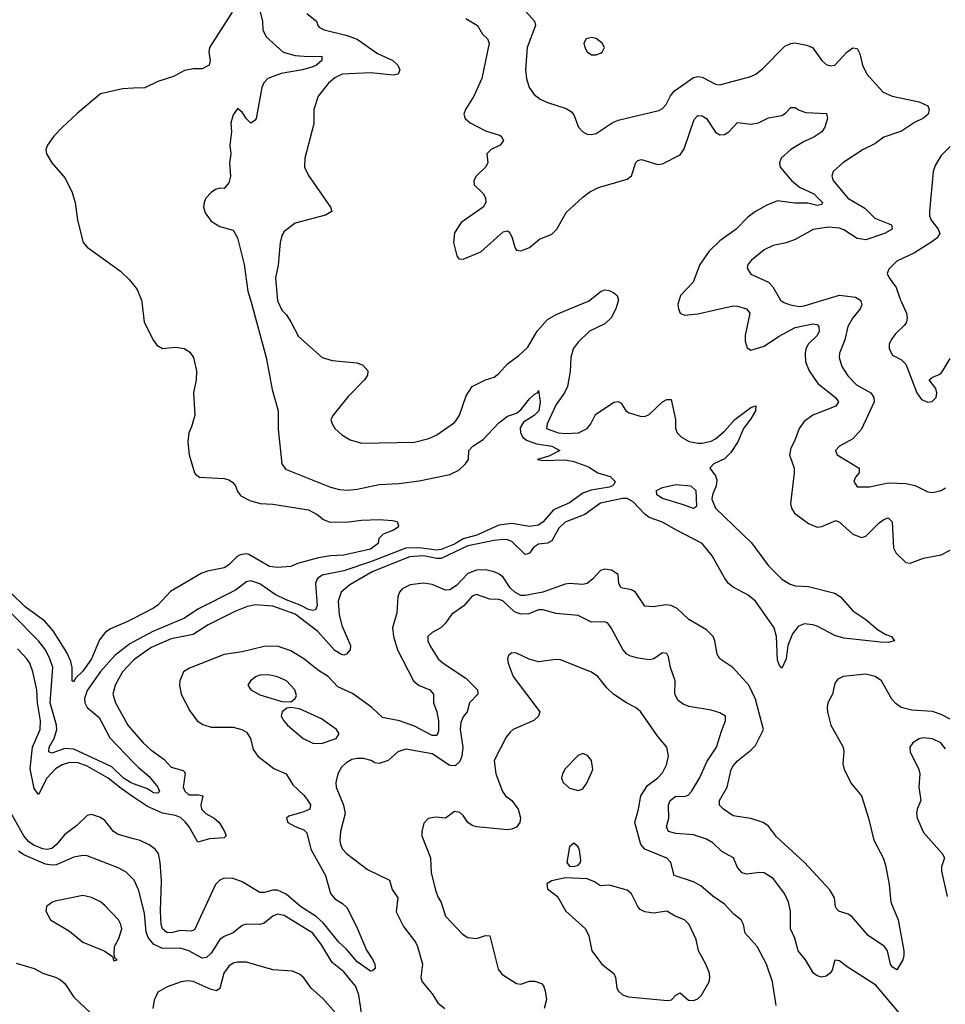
# Model space of a CAD drawing. Header units: inches. Extents: x 1552611 to 1694776, y 811966 to 917215.
# Tile 135 of 256: x 1599485 to 1603669, y 856829 to 861276. Entities that reach past the tile are written whole.
import ezdxf

# ---------------------------------------------------------------- set-up
doc = ezdxf.new("R2010")
doc.units = ezdxf.units.IN
doc.header["$MEASUREMENT"] = 0
for name, color, linetype in [('B5895', 7, 'Continuous'), ('B5896', 7, 'Continuous'), ('B6805', 7, 'Continuous'), ('B6806', 7, 'Continuous')]:
    doc.layers.add(name, color=color, linetype=linetype)

msp = doc.modelspace()

# ---------------------------------------------------------------- linework, layer by layer
at = {"layer": 'B5895', "color": 5}
for points, elevation in [([(1600000, 858572), (1599970, 858556.8), (1599895.2, 858524.8), (1599871.3, 858508.7), (1599845.3, 858474.7), (1599810, 858389.8), (1599770, 858333.3), (1599738, 858302), (1599730, 858286), (1599722.7, 858290), (1599722, 858350), (1599716.9, 858376.9), (1599698.3, 858418.3), (1599636.3, 858516.3), (1599599.6, 858559.6), (1599510, 858624.9), (1599446.1, 858686.1)], 740), ([(1600000, 857824.8), (1599985.6, 857830), (1599954, 857850), (1599901, 857901), (1599730, 857981.8), (1599690, 857983.6), (1599630, 857963.9), (1599616.4, 857970), (1599618.5, 857990), (1599641, 858030), (1599652.5, 858070), (1599651.1, 858090), (1599623.5, 858190), (1599634.6, 858350), (1599622.1, 858390), (1599601.7, 858430), (1599570, 858470.4), (1599450, 858592.6)], 760), ([(1600000, 857765.1), (1599943.4, 857803.4), (1599885, 857850), (1599790, 857904.7), (1599750, 857919.2), (1599710, 857920.9), (1599677.5, 857910), (1599647.3, 857892.7), (1599607.5, 857850), (1599570, 857776.3), (1599550, 857803), (1599533.2, 857893.2), (1599543.2, 857990), (1599577.3, 858070), (1599578.7, 858110), (1599565.7, 858190), (1599562.1, 858250), (1599544.7, 858330), (1599531, 858370), (1599518.1, 858390), (1599475.1, 858435.1)], 780), ([(1600000, 858465.5), (1599983.5, 858456.5), (1599916, 858404), (1599850, 858331.6), (1599790, 858246.8), (1599778.8, 858210), (1599780.1, 858190), (1599790.8, 858170), (1599844.7, 858124.7), (1599892.1, 858032.1), (1600000, 857921.1)], 760), ([(1600000, 858382.7), (1599949.6, 858330), (1599917, 858270), (1599905.7, 858230), (1599917.7, 858190), (1599974.6, 858090), (1600000, 858060.1)], 780), ([(1600000, 857576.9), (1599930, 857595.2), (1599909.1, 857609.1), (1599870, 857658.5), (1599850, 857673.2), (1599810, 857686.4), (1599790, 857681.1), (1599744.1, 857635.9), (1599690, 857596.5), (1599650.6, 857549.4), (1599630, 857532.5), (1599610, 857528.3), (1599590, 857531.4), (1599548, 857548), (1599524.6, 857564.6), (1599503.4, 857590), (1599436.5, 857710)], 820), ([(1600000, 857392), (1599966, 857426), (1599930, 857444.8), (1599790, 857499.4), (1599770, 857500.6), (1599730, 857493.6), (1599650, 857458.7), (1599630, 857456.7), (1599601.7, 857461.7), (1599504.4, 857504.4), (1599479.9, 857519.9)], 840), ([(1599470, 857014.4), (1599550, 856990.2), (1599590, 856969.1), (1599650, 856950.2), (1599670, 856939.6), (1599690, 856922.6), (1599730, 856860.8), (1599804.6, 856790)], 840)]:
    msp.add_lwpolyline(points, dxfattribs=dict(at, elevation=elevation))
at = {"layer": 'B5895', "color": 5, "elevation": 860}
msp.add_lwpolyline([(1599770, 857321.1), (1599645.5, 857294.5), (1599630.5, 857289.5), (1599606, 857270), (1599602.8, 857250), (1599624, 857210), (1599710, 857159.5), (1599770, 857110.3), (1599867.3, 857070), (1599904.7, 857044.7), (1599910, 857026), (1599926, 857030), (1599916.4, 857036.4), (1599912.9, 857052.9), (1599914, 857090), (1599933.5, 857126.5), (1599946.2, 857170), (1599942.7, 857190), (1599932, 857210), (1599870, 857275.8), (1599850, 857291.1), (1599810, 857311.1)], close=True, dxfattribs=at)
at = {"layer": 'B5896', "color": 5, "elevation": 740}
msp.add_lwpolyline([(1600000, 860966.1), (1599950, 860963.4), (1599850, 860940.9), (1599746.1, 860853.9), (1599678.3, 860790), (1599639.4, 860750), (1599610.2, 860710), (1599603.2, 860690), (1599606, 860670), (1599630.2, 860630), (1599690, 860561.2), (1599720.2, 860500.2), (1599736.4, 860450), (1599746.3, 860370), (1599771.8, 860270), (1599790, 860248.8), (1599940.8, 860140.8), (1599981.2, 860101.2), (1600000, 860077.8)], dxfattribs=at)
at = {"layer": 'B6805', "color": 5}
for points, elevation in [([(1600036.9, 860000), (1600047.5, 859910), (1600090, 859827.6), (1600105.8, 859805.8), (1600130.9, 859790.9), (1600190, 859796.3), (1600230, 859790.6), (1600254.2, 859774.2), (1600270.4, 859750.4), (1600284, 859690), (1600282.1, 859650), (1600271.4, 859590), (1600277.5, 859490), (1600262.3, 859437.7), (1600249.1, 859410), (1600245.5, 859370), (1600250.5, 859310.5), (1600274.8, 859230), (1600281.6, 859221.6), (1600298, 859210), (1600410, 859203.7), (1600430, 859197.4), (1600446.9, 859186.9), (1600460.7, 859170), (1600470, 859144.9), (1600485.2, 859125.2), (1600525.1, 859105.1), (1600571.4, 859091.4), (1600630, 859087.8), (1600790, 859062.4), (1600830, 859041.3), (1600858, 859018), (1600886.9, 859006.9), (1600972.4, 859007.6), (1601030, 859015.6), (1601110, 859018), (1601170, 859014), (1601192, 859010), (1601198, 858990), (1601195.3, 858984.7), (1601174, 858970), (1601127.5, 858952.5), (1601107.7, 858932.3), (1601106, 858910), (1601070, 858884.4), (1600950, 858857.3), (1600890, 858854.2), (1600835.2, 858844.8), (1600740.5, 858819.5), (1600710, 858805.7), (1600650, 858801.4), (1600613.8, 858806.2), (1600520.5, 858860.5), (1600510, 858863.8), (1600481, 858859), (1600467.8, 858852.2), (1600430, 858813.5), (1600410, 858800.9), (1600334.7, 858785.3), (1600305.1, 858774.9), (1600166.7, 858693.3), (1600110, 858632.4), (1600090, 858617.8), (1600000, 858572)], 740), ([(1600530.7, 860000), (1600598.6, 859750), (1600626.5, 859606.5), (1600653.4, 859510), (1600653.9, 859426.1), (1600670.1, 859270.1), (1600686.7, 859246.7), (1600890, 859164.2), (1600930, 859153.9), (1600968.2, 859151.8), (1601010, 859155.2), (1601110, 859176.8), (1601198.3, 859181.7), (1601290, 859193), (1601430, 859222.6), (1601470, 859242), (1601500.5, 859270), (1601513.3, 859290), (1601515.1, 859330), (1601533.7, 859350), (1601579.5, 859380.5), (1601650, 859455.9), (1601690, 859486), (1601730, 859499.6), (1601750, 859514.7), (1601790, 859563.2), (1601810, 859582.7), (1601827.4, 859592.6), (1601830, 859601), (1601838.2, 859550), (1601831.3, 859510), (1601810, 859487.7), (1601762.4, 859457.6), (1601746.8, 859433.2), (1601748.8, 859410), (1601759.8, 859390), (1601776.2, 859376.2), (1601820.6, 859360.6), (1601890.7, 859350), (1601926, 859330), (1601876, 859304), (1601826, 859290), (1601850, 859285.5), (1601950, 859287.5), (1601990, 859280.2), (1602056.3, 859256.3), (1602098, 859230), (1602153.2, 859213.2), (1602177, 859190), (1602170, 859177.2), (1602164.8, 859170), (1602150, 859164), (1602068.4, 859151.6), (1602030, 859137.1), (1601970, 859093.9), (1601897.1, 859062.9), (1601851.3, 859008.7), (1601830, 858993.3), (1601790, 858986.4), (1601710, 859000.4), (1601650, 858992.8), (1601551.7, 858948.3), (1601490, 858931.9), (1601450, 858907.2), (1601390, 858882.6), (1601370, 858880.4), (1601291, 858891), (1601230, 858889.6), (1601070, 858827.2), (1600950, 858786.1), (1600852.2, 858767.8), (1600829.4, 858750), (1600822, 858730), (1600830.1, 858629.9), (1600822, 858610), (1600810, 858607.6), (1600790, 858612.4), (1600752.4, 858632.4), (1600690, 858655.5), (1600640.3, 858680.3), (1600570, 858727.6), (1600530, 858741.4), (1600510, 858736.8), (1600460.3, 858699.7), (1600290, 858613.2), (1600230, 858573.5), (1600086.8, 858513.2), (1600000, 858465.5)], 760), ([(1602188.7, 860000), (1602180.2, 859970), (1602158.5, 859930), (1602130, 859902.1), (1602061.1, 859870), (1602010, 859820.2), (1601987.4, 859790), (1601976.1, 859750), (1601972.8, 859687.2), (1601960.6, 859619.4), (1601947.2, 859590), (1601910, 859537.3), (1601869.6, 859450), (1601865.7, 859430), (1601919.3, 859410), (1601953.5, 859406.5), (1602010.3, 859409.7), (1602050, 859430.2), (1602066, 859450), (1602087.5, 859492.5), (1602170, 859548), (1602190, 859551.7), (1602204.2, 859544.2), (1602224.6, 859510), (1602240, 859500), (1602290, 859484.8), (1602310, 859484.3), (1602330, 859493.4), (1602390, 859550.1), (1602410, 859561), (1602430, 859561.3), (1602448.8, 859470), (1602449.4, 859430), (1602457.3, 859410), (1602476, 859390), (1602511.2, 859371.2), (1602550, 859362.7), (1602570, 859363.3), (1602610, 859371.9), (1602630, 859382.9), (1602670, 859418), (1602717.2, 859470), (1602790, 859524.3), (1602812, 859532), (1602810.6, 859510), (1602790, 859473.6), (1602757.2, 859430), (1602730.9, 859369.1), (1602699.5, 859320.5), (1602670, 859293), (1602623.1, 859270), (1602604.2, 859250), (1602630, 859216.5), (1602635.9, 859195.9), (1602633, 859170), (1602616.9, 859130), (1602613.6, 859110), (1602629.4, 859070), (1602792.6, 858912.6), (1602869.2, 858809.2), (1602929.8, 858749.8), (1602966.9, 858726.9), (1602990, 858719.4), (1603050, 858715.7), (1603170, 858686.4), (1603195.2, 858670), (1603250, 858605.7), (1603310, 858567.2), (1603361.6, 858521.6), (1603399.6, 858499.6), (1603426, 858490), (1603439.1, 858470), (1603410, 858463.2), (1603375.7, 858464.3), (1603210, 858482.1), (1603170, 858494.7), (1603090, 858536.3), (1603070, 858543.2), (1603030, 858547), (1603004.1, 858535.9), (1602978.2, 858501.8), (1602957.4, 858450), (1602950, 858389.5), (1602930, 858346.6), (1602919.1, 858359.1), (1602910, 858384), (1602905.7, 858490), (1602894.7, 858530), (1602810, 858649.4), (1602777.1, 858677.1), (1602710, 858713.1), (1602689.4, 858729.4), (1602670, 858754.8), (1602614.5, 858854.5), (1602570, 858910.9), (1602450, 858971.2), (1602390, 859006.5), (1602330, 859027.5), (1602310, 859042.4), (1602258.2, 859098.2), (1602230, 859113.6), (1602210, 859114), (1602110, 859092), (1602039.3, 859040.7), (1601950, 859006.7), (1601921.2, 858978.8), (1601890, 858923), (1601870, 858912.3), (1601830, 858907), (1601808, 858892), (1601790, 858866.3), (1601778, 858862), (1601770, 858859.9), (1601710, 858918.9), (1601690, 858926.9), (1601670, 858928.4), (1601630, 858924.2), (1601510, 858899.2), (1601390, 858842.2), (1601370, 858842), (1601310, 858854), (1601247.3, 858850), (1601078.4, 858781.6), (1600976.6, 858723.4), (1600938.4, 858690), (1600925.1, 858650), (1600928.5, 858590), (1600940.5, 858540.5), (1600980.8, 858450), (1600978.8, 858430), (1600961.7, 858410), (1600950, 858406.1), (1600937.4, 858410), (1600910, 858427.1), (1600832.9, 858512.9), (1600730, 858591.5), (1600630, 858627.7), (1600550, 858632.5), (1600510, 858623.8), (1600457.6, 858602.4), (1600337.3, 858542.7), (1600270, 858498.8), (1600170, 858479.5), (1600080, 858440), (1600007, 858390), (1600000, 858382.7)], 780), ([(1600653.2, 860000), (1600670, 859964), (1600690, 859944), (1600711.2, 859911.2), (1600745.6, 859845.6), (1600853, 859750), (1600896.9, 859736.9), (1601010, 859726.2), (1601036.4, 859716.4), (1601058.9, 859690), (1601057.7, 859670), (1601044, 859650), (1600970, 859574.8), (1600902, 859490), (1600891.8, 859470), (1600897.3, 859450), (1600910.2, 859430), (1600940.9, 859400.9), (1600978.1, 859378.1), (1601030, 859363.6), (1601270, 859367.9), (1601335.1, 859384.9), (1601370, 859401.6), (1601450, 859456.2), (1601460.6, 859470), (1601473.3, 859490), (1601503, 859577), (1601530, 859619.6), (1601590.8, 859649.2), (1601630, 859661.7), (1601650, 859677.5), (1601690, 859721.5), (1601741.1, 859758.9), (1601782.3, 859797.7), (1601824, 859870), (1601870, 859921.8), (1601910, 859944.5), (1602044.2, 860000)], 780), ([(1602463.1, 860000), (1602460.2, 859990), (1602462, 859970), (1602470, 859950.8), (1602490, 859942), (1602550, 859947.2), (1602710, 859983.5), (1602730, 859982.5), (1602770.3, 859970), (1602785.4, 859950), (1602764, 859850), (1602764.1, 859824.1), (1602773.4, 859793.4), (1602790, 859783.7), (1602850, 859801.1), (1602914.1, 859845.9), (1602990, 859885.1), (1603070, 859902.7), (1603090, 859898.9), (1603097.6, 859890), (1603098.4, 859870), (1603090.1, 859850), (1603050, 859812.1), (1603038.7, 859790), (1603034.8, 859770), (1603037.2, 859730), (1603053.4, 859690), (1603092.4, 859632.4), (1603172.9, 859570), (1603185.4, 859550), (1603173.1, 859530), (1603069.6, 859490.4), (1603030, 859460.9), (1603007.8, 859430), (1602987, 859373), (1602970, 859340.7), (1602964.3, 859310), (1602985.8, 859250), (1602985.8, 859230), (1602969.4, 859090), (1602973, 859070), (1602986.7, 859046.7), (1603050, 859001.2), (1603090, 858984.6), (1603110, 858986.4), (1603173.9, 859013.9), (1603190, 859006.9), (1603250, 858952.3), (1603290, 858937.2), (1603310, 858942.6), (1603370, 859003.2), (1603390, 859018.8), (1603410, 859026), (1603427.9, 859007.9), (1603435, 858890), (1603446.5, 858866.5), (1603490, 858824), (1603510, 858820.8), (1603570, 858844.7), (1603650, 858859.1), (1603690, 858880.2)], 820), ([(1602937.5, 860000), (1602939, 859999), (1602967.9, 859987.9), (1603010, 859981.1), (1603030, 859984), (1603084.2, 860000)], 840), ([(1603288.2, 860000), (1603291.6, 859988.4), (1603284.2, 859970), (1603250.2, 859930), (1603227.8, 859890), (1603214.3, 859830), (1603190.2, 859770), (1603188.3, 859750), (1603200.2, 859710), (1603227.5, 859667.5), (1603266.8, 859626.8), (1603331.9, 859590), (1603346.2, 859570), (1603346.3, 859550), (1603290, 859426.9), (1603250, 859383.1), (1603190.4, 859350), (1603172.4, 859330), (1603179.5, 859310), (1603279.3, 859250), (1603279.3, 859230), (1603262, 859210), (1603255.3, 859190), (1603270, 859166), (1603326.5, 859166.5), (1603410, 859184.7), (1603490, 859180.9), (1603532.8, 859172.8), (1603590, 859144.2), (1603610, 859141.1), (1603650, 859150.3), (1603670, 859162)], 840), ([(1603470.4, 860000), (1603493.4, 859950), (1603496.9, 859930), (1603492.9, 859910), (1603484.2, 859895.8), (1603443.2, 859856.8), (1603424, 859830), (1603415.2, 859810), (1603414.9, 859790), (1603430, 859761.6), (1603470, 859740.4), (1603490, 859720.7), (1603540.2, 859590), (1603560.8, 859560.8), (1603589.1, 859549.1), (1603608.5, 859551.5), (1603626.9, 859570), (1603630.6, 859590), (1603625.6, 859610), (1603596.2, 859650), (1603610, 859661.3), (1603645.6, 859674.4), (1603655.1, 859684.9), (1603690, 859745.3)], 860), ([(1603690, 858117.4), (1603650, 858138.3), (1603610, 858151.7), (1603517.8, 858157.8), (1603469.8, 858170), (1603445.8, 858185.8), (1603427.1, 858207.1), (1603380.8, 858290), (1603351.2, 858310), (1603310, 858320.5), (1603206.8, 858310), (1603182.2, 858297.8), (1603170, 858279.3), (1603158.4, 858230), (1603138.4, 858190), (1603134.3, 858170), (1603136.3, 858150), (1603150.8, 858090), (1603206.7, 857990), (1603209.4, 857970), (1603204.7, 857915.3), (1603211.1, 857890), (1603244.7, 857824.7), (1603290.1, 857770.1), (1603321.3, 857670), (1603345.4, 857570), (1603387, 857490), (1603398, 857458), (1603414.5, 857370), (1603422.5, 857290), (1603455.3, 857210), (1603480.7, 857070), (1603481.8, 857050), (1603476.1, 857030), (1603450, 856984.2), (1603430, 856996.9), (1603421, 857010), (1603406.8, 857070), (1603393.3, 857090), (1603319.3, 857139.3), (1603246.1, 857226.1), (1603230, 857236.1), (1603187, 857250), (1603178.2, 857258.2), (1603172.4, 857270), (1603167.8, 857310), (1603146.5, 857346.5), (1603032.7, 857470), (1602905.5, 857585.5), (1602870, 857632.9), (1602846, 857650), (1602790, 857668.6), (1602710, 857680.3), (1602665.4, 857710), (1602647.8, 857727.8), (1602647.6, 857750), (1602682.5, 857810), (1602701.3, 857890), (1602710, 857906), (1602730, 857928.6), (1602790, 857976.5), (1602810, 857998.2), (1602846.7, 858070), (1602810, 858207.3), (1602780.5, 858270), (1602708.9, 858350), (1602649.8, 858390), (1602637.4, 858410), (1602627, 858470), (1602618.8, 858490), (1602590, 858519.8), (1602510, 858567.3), (1602456.3, 858616.3), (1602430, 858629.9), (1602406.2, 858633.8), (1602350, 858624.2), (1602310, 858627.1), (1602268, 858690), (1602250, 858701.3), (1602203.6, 858710), (1602193.8, 858730), (1602190, 858770.8), (1602159.6, 858790), (1602130, 858794.7), (1602110, 858787.7), (1602076.1, 858750), (1602050, 858729.8), (1602030, 858725.7), (1601970.1, 858729.9), (1601950, 858726.4), (1601849.8, 858690.2), (1601770, 858674.7), (1601750, 858675.4), (1601722.9, 858690), (1601701.5, 858710), (1601670, 858757.5), (1601651.9, 858771.9), (1601630, 858782.1), (1601590, 858791), (1601549.8, 858790.2), (1601510, 858775), (1601459.9, 858720.1), (1601430, 858701.6), (1601410, 858699.9), (1601350, 858725), (1601310, 858731.8), (1601250, 858723.7), (1601214.3, 858705.7), (1601201.9, 858690), (1601194.7, 858670), (1601190, 858597.2), (1601169.5, 858530), (1601174.2, 858490), (1601193.4, 858430), (1601264.4, 858290), (1601288.1, 858270), (1601339, 858250), (1601355.4, 858230), (1601355, 858190), (1601370.6, 858150), (1601378.8, 858110), (1601377.6, 858062.4), (1601370, 858043.5), (1601350, 858042.4), (1601270, 858085.1), (1601202.4, 858110), (1601124.9, 858124.9), (1601077.2, 858170), (1600990, 858232.8), (1600923.4, 858263.4), (1600879.6, 858310), (1600836.4, 858336.4), (1600769.8, 858390), (1600710, 858425.3), (1600650, 858446.5), (1600590, 858445.7), (1600490, 858421), (1600410, 858409.5), (1600253.2, 858346.8), (1600224.9, 858330), (1600209.3, 858290), (1600207.6, 858270), (1600215.2, 858230), (1600253.7, 858153.7), (1600287.3, 858110), (1600313.2, 858093.2), (1600350, 858081.3), (1600450, 858080.9), (1600489.6, 858069.6), (1600510, 858057.5), (1600527.8, 858030), (1600539.8, 857979.8), (1600560.8, 857950), (1600633.7, 857893.7), (1600690.3, 857870), (1600720.1, 857820.1), (1600770, 857772.8), (1600787.7, 857750), (1600798.9, 857730), (1600796.5, 857710), (1600770, 857697.8), (1600701.6, 857678.4), (1600690.4, 857670), (1600697, 857650), (1600730, 857631.3), (1600770, 857616.5), (1600782.7, 857602.7), (1600801.7, 857530), (1600868.1, 857410), (1600889.5, 857330), (1600910, 857305), (1600944.1, 857284.1), (1600965, 857265), (1601012.3, 857170), (1601052.9, 857072.9), (1601081, 857030), (1601090.2, 857010), (1601091.1, 856990), (1601079.7, 856980.3), (1601070, 856978), (1601010, 857020.2), (1600960.1, 857080.1), (1600927, 857110), (1600857.5, 857197.5), (1600825.5, 857225.5), (1600755, 857270), (1600690, 857326), (1600650, 857344.2), (1600630, 857344.3), (1600590, 857333.5), (1600570, 857334.4), (1600490, 857381.6), (1600450, 857397.2), (1600410, 857398.6), (1600390, 857389.8), (1600370.7, 857369.3), (1600275.4, 857164.6), (1600260.6, 857159.4), (1600210, 857162), (1600170, 857151.8), (1600150, 857152.6), (1600130, 857169.9), (1600124.1, 857190), (1600121, 857250), (1600126.6, 857386.6), (1600120.4, 857470), (1600112.6, 857510), (1600097.8, 857530), (1600070, 857549.8), (1600030, 857569.1), (1600000, 857576.9)], 820), ([(1603565.3, 856665.3), (1603354.7, 856914.7), (1603220.9, 857000.9), (1603190, 857026), (1603170, 857028), (1603156.7, 856983.3), (1603148.5, 856970), (1603130, 856956.4), (1603110, 856951), (1603090, 856956.8), (1603072.8, 856970), (1603036.5, 857030), (1603004.1, 857070), (1602988.2, 857128.2), (1602968.4, 857170), (1602969, 857250), (1602960.3, 857290), (1602941.4, 857330), (1602890, 857397.1), (1602850, 857422.2), (1602830, 857424.4), (1602770, 857416.3), (1602750, 857422.3), (1602730, 857446.3), (1602711.1, 857491.1), (1602658.4, 857518.4), (1602617.5, 857557.5), (1602590, 857574.6), (1602530, 857595), (1602450, 857600.2), (1602416.9, 857610), (1602408, 857630), (1602419.3, 857670), (1602417.2, 857730), (1602425.3, 857750), (1602450, 857769.1), (1602490, 857767.8), (1602506.7, 857773.3), (1602521.5, 857790), (1602556.9, 857850), (1602592.7, 857927.3), (1602635, 857990), (1602656.8, 858063.2), (1602675.8, 858110), (1602674.5, 858130), (1602650, 858144.7), (1602610, 858158), (1602510, 858174.3), (1602484, 858184), (1602460.9, 858200.9), (1602446, 858230), (1602447, 858290), (1602427.3, 858350), (1602418, 858398), (1602410, 858414), (1602390, 858416.2), (1602351.1, 858388.9), (1602330, 858384.2), (1602273.1, 858393.1), (1602242.8, 858402.8), (1602229.7, 858410), (1602211.4, 858431.4), (1602158.4, 858530), (1602142.7, 858550), (1602130, 858555.8), (1602070, 858555.1), (1602010, 858585.3), (1601910, 858593.6), (1601850, 858611.1), (1601830, 858610.5), (1601786.9, 858593.1), (1601750, 858590.3), (1601721.6, 858601.6), (1601669.3, 858650.7), (1601650, 858657.3), (1601610, 858659.2), (1601550, 858680.3), (1601530, 858671.6), (1601492, 858628), (1601437.4, 858590), (1601410.3, 858550), (1601388.8, 858530), (1601350, 858508.3), (1601330.3, 858490), (1601330.3, 858470), (1601339.1, 858450), (1601376.9, 858390), (1601399, 858370), (1601501.9, 858301.9), (1601554.9, 858250), (1601555.2, 858230), (1601518.4, 858190), (1601508.2, 858150), (1601490, 858127.3), (1601478.9, 858101.1), (1601476.1, 858070), (1601487.8, 857990), (1601483.6, 857950), (1601474.6, 857925.4), (1601453.5, 857906.5), (1601430, 857907), (1601350, 857960.8), (1601230, 857980.7), (1601194, 857970), (1601150.2, 857929.8), (1601110, 857916.9), (1601090, 857919.5), (1601073.2, 857930), (1601038.9, 857938.9), (1601010, 857939.8), (1600985.8, 857934.2), (1600960.4, 857919.6), (1600940, 857900), (1600923.6, 857870), (1600914, 857830), (1600915.9, 857810), (1600948.9, 857728.9), (1600956.1, 857690), (1600935.5, 857610), (1600931.5, 857570), (1600934.9, 857550), (1600944.7, 857530), (1600962.7, 857510), (1601057.6, 857437.6), (1601156, 857390), (1601168.1, 857348.1), (1601194.7, 857310), (1601186.8, 857246.8), (1601220.4, 857180.4), (1601274.6, 857110), (1601283.1, 857090), (1601306, 857010), (1601298.4, 856950), (1601303.7, 856930), (1601350, 856875.5), (1601375.8, 856835.8), (1601406.8, 856810)], 840), ([(1602903.9, 856823.9), (1602887.3, 856930), (1602859.8, 857010), (1602817.7, 857090), (1602764.4, 857150), (1602756, 857190), (1602746.3, 857210), (1602714.9, 857234.9), (1602670, 857280.8), (1602617.7, 857317.7), (1602564.3, 857364.3), (1602530, 857381.7), (1602442.9, 857410), (1602428.6, 857470), (1602410, 857488.6), (1602310, 857529.8), (1602293, 857550), (1602265.2, 857650), (1602282.5, 857710), (1602292.5, 857770), (1602322.9, 857817.1), (1602370, 857851.5), (1602390, 857873.7), (1602408.7, 857910), (1602418, 857950), (1602409.7, 857990), (1602370, 858038.9), (1602291.3, 858151.3), (1602269.1, 858169.1), (1602227.8, 858190), (1602170, 858228.9), (1602138.8, 858258.8), (1602097.6, 858310), (1602070, 858328.8), (1601930, 858384.1), (1601910, 858386.2), (1601830, 858375.9), (1601787.5, 858387.5), (1601730, 858415.1), (1601710, 858417), (1601694.9, 858405.1), (1601690.4, 858389.6), (1601693.4, 858370), (1601716, 858310), (1601836.5, 858150), (1601830.4, 858130), (1601809.3, 858110.7), (1601715.5, 858070), (1601701.4, 858058.6), (1601684.3, 858035.7), (1601630.2, 857930), (1601637.1, 857870), (1601667.2, 857790), (1601680.4, 857770), (1601710, 857748.9), (1601737.6, 857710), (1601748.9, 857671.1), (1601745.7, 857650), (1601730, 857629.7), (1601710, 857619.8), (1601690, 857616.8), (1601550, 857629.8), (1601530, 857635.8), (1601509.9, 857649.9), (1601490, 857681.6), (1601475.2, 857695.2), (1601450, 857699.1), (1601410, 857669.6), (1601365.7, 857674.3), (1601332, 857668), (1601312.4, 857647.6), (1601302, 857610), (1601303, 857590), (1601342.4, 857490), (1601344.3, 857424.3), (1601364.1, 857344.1), (1601374.3, 857314.3), (1601389.4, 857289.4), (1601410, 857227.4), (1601485.8, 857145.8), (1601510, 857131.4), (1601550, 857126.3), (1601590, 857139.1), (1601610, 857138.8), (1601647.9, 856987.9), (1601664.4, 856964.4), (1601730, 856922.4), (1601750, 856920.3), (1601790, 856933.1), (1601813.7, 856933.7), (1601843.4, 856923.4), (1601852.1, 856912.1), (1601860.5, 856890), (1601866, 856850), (1601855.8, 856810)], 860), ([(1600000, 858060.1), (1600042.6, 858010), (1600078.1, 857978.1), (1600136.8, 857936.8), (1600170, 857900.1), (1600224.7, 857884.7), (1600230, 857878.7), (1600233.3, 857870), (1600224.6, 857810), (1600231.5, 857791.5), (1600250, 857775.3), (1600295.1, 857775.1), (1600312.7, 857770), (1600304.6, 857730), (1600306.2, 857710), (1600326.3, 857690), (1600364.5, 857670), (1600387.4, 857650), (1600411.3, 857610), (1600418.2, 857590), (1600410, 857580.7), (1600343.1, 857576.9), (1600290, 857560.8), (1600251.3, 857630), (1600233.6, 857653.6), (1600212, 857672), (1600190, 857681.5), (1600130, 857691.6), (1600062.7, 857722.7), (1600000, 857765.1)], 780), ([(1603670, 857983), (1603648, 858010), (1603610, 858028.7), (1603570, 858032.9), (1603550, 858028), (1603521.6, 858010), (1603508.2, 857990), (1603510.4, 857970), (1603548.9, 857890), (1603553.1, 857870), (1603548.4, 857810), (1603558.3, 857750), (1603541.6, 857710), (1603538.4, 857690), (1603541.3, 857670), (1603570, 857604.9), (1603654.9, 857510), (1603665.5, 857490), (1603650.7, 857450), (1603650.7, 857430), (1603676.5, 857316.5)], 840), ([(1600000, 857921.1), (1600020.2, 857900.2), (1600070, 857858.2), (1600110.2, 857810), (1600116.5, 857790), (1600110, 857783), (1600090, 857784.1), (1600062.3, 857802.3), (1600000, 857824.8)], 760), ([(1601029.4, 856790), (1601018.4, 856870), (1601004.6, 856910), (1600950, 856975.2), (1600897.7, 857017.7), (1600850, 857096.8), (1600810, 857149.9), (1600681.1, 857230), (1600650, 857236.3), (1600630, 857226.8), (1600590, 857195.1), (1600570, 857189.8), (1600510, 857191.5), (1600490, 857185.1), (1600450, 857152.3), (1600410, 857135.9), (1600390, 857122), (1600350, 857059.9), (1600330, 857039.9), (1600310, 857036.9), (1600250, 857070.8), (1600210, 857082.4), (1600130, 857080.8), (1600090, 857100.4), (1600065.8, 857130), (1600056.7, 857156.7), (1600050, 857238.4), (1600023.2, 857343.2), (1600002, 857390), (1600000, 857392)], 840), ([(1600912.8, 856790), (1600855.5, 856855.5), (1600802.2, 856902.2), (1600770, 856948.2), (1600750, 856964.4), (1600718.5, 856978.5), (1600630, 856985.2), (1600510, 857018.6), (1600470, 857018.9), (1600450, 857014), (1600430, 857001.8), (1600407.2, 856970), (1600390, 856900.7), (1600374, 856890), (1600350, 856895.2), (1600270, 856931.5), (1600245.4, 856934.6), (1600214.8, 856930), (1600152.4, 856907.6), (1600110, 856883.7), (1600093, 856847), (1600086.8, 856810)], 860)]:
    msp.add_lwpolyline(points, dxfattribs=dict(at, elevation=elevation))
for points, elevation in [([(1602530, 859067.8), (1602485.4, 859085.4), (1602390, 859113.2), (1602364.7, 859130), (1602363.4, 859150), (1602390, 859163.6), (1602450, 859176.8), (1602518, 859170), (1602541.7, 859150), (1602543.4, 859076.6)], 760), ([(1600610, 858317.2), (1600570, 858315.6), (1600554, 858310), (1600527.7, 858290), (1600516.3, 858270), (1600530.4, 858250), (1600570, 858226.5), (1600670, 858196.4), (1600710, 858194.8), (1600729.6, 858210.4), (1600735.6, 858224.4), (1600728.2, 858250), (1600691.1, 858290), (1600650, 858308.4)], 840), ([(1600710.5, 858169.5), (1600693, 858167), (1600670.8, 858150), (1600667.7, 858130), (1600678.4, 858110), (1600695.8, 858090), (1600766, 858030), (1600810, 858008.1), (1600850, 858007), (1600916, 858030), (1600929.6, 858050), (1600917.4, 858070), (1600850, 858117.6), (1600750, 858163)], 840), ([(1602030, 857961.2), (1602010, 857952.7), (1601950, 857891.8), (1601938, 857870), (1601934, 857850), (1601942, 857830), (1601970, 857805.5), (1602010, 857794.8), (1602030, 857802.8), (1602050, 857831), (1602076.2, 857890), (1602069, 857930), (1602052, 857952)], 880), ([(1601990, 857557.4), (1601970, 857540.9), (1601958.4, 857470), (1601970, 857453.4), (1601990, 857450.6), (1602010, 857457.3), (1602019.5, 857470), (1602020.7, 857479.3), (1602015.6, 857524.4), (1602010, 857540.9)], 880), ([(1601950, 857399.5), (1601890, 857387), (1601867.1, 857372.9), (1601870.8, 857350), (1601915.8, 857315.8), (1601954, 857250), (1602042.4, 857170), (1602057.5, 857137.5), (1602071.8, 857070), (1602115.8, 857010), (1602170, 856968), (1602178, 856950), (1602183.8, 856903.8), (1602190.3, 856890), (1602210, 856871.6), (1602236.6, 856863.4), (1602413.2, 856846.8), (1602430.8, 856849.2), (1602450, 856870.6), (1602470, 856880.5), (1602508.3, 856848.3), (1602530, 856846.3), (1602550, 856854), (1602566, 856870), (1602602, 856930), (1602605.1, 856950), (1602602.4, 856970), (1602586.9, 857010), (1602552.6, 857070), (1602541.9, 857121.9), (1602510.7, 857190), (1602490, 857209.8), (1602447.2, 857227.2), (1602410, 857249.7), (1602350, 857241.1), (1602310, 857246.8), (1602290, 857257.7), (1602279.2, 857270), (1602250, 857328.2), (1602230, 857344.1), (1602150, 857366.8), (1602110, 857364.2), (1602082.8, 857382.8), (1602050, 857396.2)], 880)]:
    msp.add_lwpolyline(points, close=True, dxfattribs=dict(at, elevation=elevation))
at = {"layer": 'B6806', "color": 5}
for points, elevation in [([(1601705.7, 861390), (1601812.1, 861270), (1601816.5, 861250), (1601778.7, 861150), (1601771.5, 861050), (1601775.2, 861010), (1601787.2, 860970), (1601810, 860938.9), (1601837.7, 860917.7), (1601870, 860901.8), (1601954.7, 860874.7), (1601979.5, 860859.5), (1601990, 860846.8), (1602010.4, 860790.4), (1602030.3, 860770.3), (1602050, 860759.3), (1602070, 860757.6), (1602090, 860762.6), (1602162.9, 860810), (1602190, 860822), (1602374.6, 860865.4), (1602390, 860874.6), (1602407.1, 860892.9), (1602427.2, 860932.8), (1602444.5, 860955.5), (1602530, 861015.5), (1602550, 861019.4), (1602570, 861016.8), (1602630, 860984.7), (1602650, 860982.4), (1602790, 861019.5), (1602812.7, 861030), (1602844.6, 861055.4), (1602943.5, 861156.5), (1602970, 861169.2), (1602988.9, 861171.1), (1603041.4, 861161.4), (1603068, 861150), (1603110, 861091.8), (1603130, 861074), (1603150, 861068.2), (1603170, 861070.4), (1603224, 861130), (1603250, 861148.7), (1603270, 861145.5), (1603281.8, 861121.8), (1603294.4, 861070), (1603313.4, 861030), (1603388.4, 860948.4), (1603427.7, 860930), (1603550, 860904.8), (1603590, 860886.4), (1603596.1, 860870), (1603591.6, 860850), (1603570, 860830.8), (1603530, 860811.4), (1603470, 860773.3), (1603390, 860745.7), (1603350, 860715.5), (1603297.5, 860690), (1603205.8, 860630), (1603161.2, 860590), (1603155.5, 860570), (1603162, 860550), (1603228.6, 860470), (1603304.8, 860424.8), (1603350, 860379.7), (1603424.9, 860350), (1603428.8, 860330), (1603393.7, 860310), (1603310, 860281.9), (1603270, 860287.9), (1603210, 860327), (1603190, 860335.2), (1603140.6, 860339.4), (1603071.7, 860328.3), (1602990, 860283.5), (1602950, 860267.7), (1602890, 860255.6), (1602850, 860236.1), (1602793.4, 860190), (1602776.4, 860170), (1602773.2, 860153.2), (1602790, 860127), (1602870.1, 860090.1), (1602889.5, 860069.5), (1602923.6, 860010), (1602937.5, 860000)], 840), ([(1600567.5, 861327.5), (1600583.1, 861270), (1600583.6, 861230), (1600598.6, 861198.6), (1600676.5, 861130), (1600730, 861114), (1600790.6, 861109.4), (1600850.9, 861110.9), (1600851.4, 861091.4), (1600826.3, 861070), (1600810, 861063.7), (1600763.8, 861050), (1600666.4, 861033.6), (1600606, 861010), (1600588.9, 860991.1), (1600579.3, 860970), (1600554, 860830), (1600550, 860822), (1600530, 860808), (1600510, 860828), (1600490, 860859), (1600470, 860875.3), (1600467.5, 860872.5), (1600450, 860846.6), (1600439.2, 860810), (1600442.8, 860770), (1600435, 860710), (1600439.7, 860670), (1600433, 860630), (1600438, 860570), (1600430, 860539), (1600410, 860513.2), (1600390, 860514.5), (1600370, 860509.5), (1600350, 860496.2), (1600327.2, 860470), (1600318.3, 860450), (1600316.1, 860430), (1600323, 860403), (1600350, 860366.7), (1600390, 860341.6), (1600450, 860326), (1600470, 860291.3), (1600500.5, 860170), (1600517.1, 860050), (1600530.7, 860000)], 760), ([(1600444.9, 861310), (1600342.4, 861150), (1600340.4, 861130), (1600346, 861090), (1600342, 861070), (1600310, 861053.6), (1600270, 861053.6), (1600230, 861046.9), (1600180.1, 861019.9), (1600110, 860996.9), (1600051.1, 860968.9), (1600000, 860966.1)], 740), ([(1600783.3, 861303.3), (1600827.4, 861270), (1600832, 861250), (1600840.8, 861240.8), (1600862, 861230), (1600964.7, 861204.7), (1601010, 861188.5), (1601103, 861123), (1601171.5, 861091.5), (1601193.7, 861070), (1601203.6, 861050), (1601196.4, 861030), (1601174.6, 861025.4), (1601070, 861035.6), (1600943, 861030), (1600910, 861014.2), (1600881.5, 860990), (1600834, 860930), (1600815.3, 860870), (1600814.7, 860805.3), (1600774.3, 860650), (1600771.7, 860610), (1600790, 860572.4), (1600890.2, 860430), (1600895.5, 860410), (1600867, 860393), (1600730, 860356.5), (1600681, 860319), (1600670, 860300.7), (1600661.9, 860270), (1600653, 860167), (1600641.1, 860110), (1600650, 860006.8), (1600653.2, 860000)], 780), ([(1601501.4, 861281.4), (1601554.9, 861250), (1601577.1, 861210), (1601599.1, 861190), (1601606.7, 861170), (1601574.4, 861010), (1601538, 860930), (1601499.5, 860870), (1601492.7, 860850), (1601499.3, 860830), (1601521.6, 860810), (1601590, 860774.3), (1601654.1, 860754.1), (1601661.3, 860750), (1601671.8, 860730), (1601657, 860710), (1601615.5, 860690), (1601597, 860670), (1601601.3, 860630), (1601590.4, 860610), (1601548.8, 860570), (1601538, 860550), (1601539.5, 860530), (1601581.5, 860490), (1601591.2, 860470), (1601592.6, 860450), (1601580.4, 860430), (1601479.9, 860360.1), (1601450, 860312.7), (1601446.4, 860270), (1601460.7, 860210), (1601470, 860196), (1601490, 860194), (1601570, 860227.3), (1601670, 860317.4), (1601690, 860322.4), (1601697.5, 860317.5), (1601710, 860296), (1601723.9, 860243.9), (1601730, 860234.8), (1601750, 860232.7), (1601790, 860247.6), (1601835.2, 860284.8), (1601890, 860307.5), (1601913.5, 860330), (1601955.1, 860404.9), (1602030, 860474.9), (1602061.7, 860498.3), (1602101.1, 860518.9), (1602230, 860555.2), (1602250, 860570.3), (1602269.2, 860630.8), (1602279.6, 860640.4), (1602295.5, 860644.5), (1602370, 860622.7), (1602390, 860624.8), (1602470, 860666.4), (1602487.9, 860692.1), (1602534.2, 860825.8), (1602550, 860843.6), (1602570, 860841.8), (1602590, 860829.3), (1602630, 860767.6), (1602650, 860756.2), (1602670, 860757.2), (1602690, 860769.1), (1602730, 860811.3), (1602790, 860804.8), (1602824.5, 860810), (1602870, 860833.4), (1602930, 860842.9), (1602946.4, 860853.6), (1602970, 860879.5), (1602990, 860879.6), (1603007.9, 860867.9), (1603037.6, 860857.6), (1603132.1, 860852.1), (1603136.1, 860830), (1603124.7, 860790), (1603110.4, 860769.6), (1603075.1, 860744.9), (1603030, 860725.5), (1602970.8, 860690), (1602926.7, 860650), (1602919.3, 860630), (1602922.2, 860610), (1602972.7, 860550), (1603010, 860520.3), (1603075, 860490), (1603113.2, 860450), (1603110, 860440.9), (1603090, 860437.4), (1603047.1, 860447.1), (1602987.9, 860447.9), (1602910, 860458.3), (1602861.7, 860438.3), (1602810, 860409.8), (1602776.1, 860383.9), (1602722.7, 860330), (1602650, 860277.9), (1602601.7, 860230), (1602559.4, 860170), (1602528.9, 860091.1), (1602471.5, 860030), (1602463.1, 860000)], 820), ([(1603690, 860703.9), (1603650, 860662.7), (1603622.8, 860617.2), (1603613.6, 860590), (1603596.4, 860410), (1603597.3, 860390), (1603605.2, 860370), (1603636.4, 860330), (1603644.4, 860310), (1603630.4, 860290), (1603607.5, 860272.5), (1603530, 860223.5), (1603450, 860185.1), (1603414, 860150), (1603406.4, 860130), (1603414.9, 860110), (1603446.5, 860066.5), (1603465.8, 860010), (1603470.4, 860000)], 860), ([(1600000, 860077.8), (1600016.9, 860056.9), (1600035.7, 860010), (1600036.9, 860000)], 740), ([(1602044.2, 860000), (1602055.4, 860004.6), (1602113.7, 860050), (1602130, 860055.2), (1602150, 860052.7), (1602170, 860042.5), (1602184.8, 860030), (1602191.6, 860010), (1602188.7, 860000)], 780), ([(1603084.2, 860000), (1603190, 860031.2), (1603262.4, 860022.4), (1603285.2, 860010), (1603288.2, 860000)], 840)]:
    msp.add_lwpolyline(points, dxfattribs=dict(at, elevation=elevation))
at = {"layer": 'B6806', "color": 5, "elevation": 860}
msp.add_lwpolyline([(1602070, 861195.1), (1602046, 861190), (1602034.8, 861170), (1602038.8, 861150), (1602050, 861131.3), (1602070, 861118), (1602090, 861118), (1602110, 861124.7), (1602118, 861130), (1602128, 861150), (1602117.2, 861170), (1602090, 861191.8)], close=True, dxfattribs=at)

doc.saveas('drawing.dxf')
